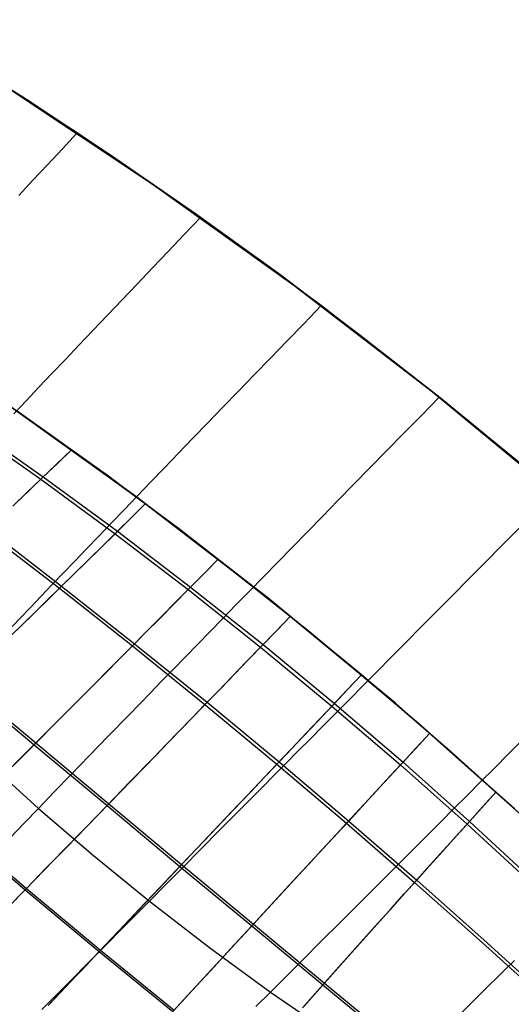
# Model space of a CAD drawing. Header units: millimetres. Extents: x -58 to 58, y -58 to 58.
# Tile 68 of 74: x 31 to 37, y 38 to 49. Entities that reach past the tile are written whole.
import ezdxf

# ---------------------------------------------------------------- set-up
doc = ezdxf.new("R2010")
doc.units = ezdxf.units.MM
doc.header["$MEASUREMENT"] = 0
doc.layers.add('Predefinito', color=5, linetype='Continuous')

msp = doc.modelspace()

# ---------------------------------------------------------------- linework, layer by layer
at = {"layer": 'Predefinito', "color": 9}
for points in [[(49.961, 28.463), (48.949, 30.171), (47.878, 31.842), (46.751, 33.476), (45.567, 35.069), (44.33, 36.621), (43.039, 38.13), (41.698, 39.592), (40.306, 41.008), (38.867, 42.375), (37.381, 43.691), (35.851, 44.955), (34.278, 46.166), (32.664, 47.322), (31.011, 48.421), (29.321, 49.462), (27.596, 50.445), (25.839, 51.367), (24.05, 52.229), (22.233, 53.028), (20.39, 53.763), (18.522, 54.435)], [(18.522, 54.435), (20.39, 53.763), (22.233, 53.028), (24.05, 52.229), (25.839, 51.367), (27.596, 50.445), (29.321, 49.462), (31.011, 48.421), (32.664, 47.322), (34.278, 46.166), (35.851, 44.955), (37.381, 43.691), (38.867, 42.375), (40.306, 41.008), (41.698, 39.592), (43.039, 38.13), (44.33, 36.621), (45.567, 35.069), (46.751, 33.476), (47.878, 31.842), (48.949, 30.171), (49.961, 28.463)], [(46.395, 28.596), (45.38, 30.181), (44.312, 31.729), (43.19, 33.24), (42.017, 34.711), (40.794, 36.14), (39.522, 37.527), (38.203, 38.868), (36.839, 40.164), (35.431, 41.412), (33.98, 42.61), (32.489, 43.757), (30.96, 44.853), (29.393, 45.894), (27.791, 46.882), (26.157, 47.813), (24.491, 48.687), (22.796, 49.504), (21.073, 50.261), (19.326, 50.958)], [(19.326, 50.958), (21.073, 50.261), (22.796, 49.504), (24.491, 48.687), (26.157, 47.813), (27.791, 46.882), (29.393, 45.894), (30.96, 44.853), (32.489, 43.757), (33.98, 42.61), (35.431, 41.412), (36.839, 40.164), (38.203, 38.868), (39.522, 37.527), (40.794, 36.14), (42.017, 34.711), (43.19, 33.24), (44.312, 31.729), (45.38, 30.181), (46.395, 28.596)]]:
    msp.add_lwpolyline(points, dxfattribs=at)
for points in [[(36.838, 44.15, 350), (35.939, 44.885, 350), (35.025, 45.601, 350), (34.098, 46.299, 350), (33.156, 46.978, 350), (32.201, 47.638, 350), (31.232, 48.278, 350), (30.251, 48.899, 350), (28.769, 49.786, 349.999)], [(37.24, 43.811, 30), (35.928, 44.894, 30), (34.586, 45.935, 30), (33.213, 46.938, 30), (31.811, 47.899, 30), (30.38, 48.819, 30), (28.925, 49.695, 30)], [(31.146, 47.189, 30.777), (31.307, 47.361, 30.571), (31.471, 47.536, 30.373), (31.639, 47.716, 30.182), (31.811, 47.899, 30)], [(31.146, 47.189, 349.223), (31.307, 47.361, 349.429), (31.471, 47.536, 349.627), (31.639, 47.716, 349.818), (31.811, 47.899, 350)], [(31.089, 44.705, 32.853), (31.23, 44.854, 32.593), (31.375, 45.007, 32.34), (31.523, 45.164, 32.092), (31.675, 45.324, 31.851), (31.831, 45.488, 31.616), (31.99, 45.656, 31.388), (32.153, 45.827, 31.167), (32.32, 46.002, 30.953), (32.491, 46.181, 30.746), (32.666, 46.365, 30.547), (32.844, 46.552, 30.357), (33.027, 46.743, 30.174), (33.213, 46.938, 30)], [(31.089, 44.705, 347.147), (31.23, 44.854, 347.407), (31.375, 45.007, 347.66), (31.523, 45.164, 347.908), (31.675, 45.324, 348.149), (31.831, 45.488, 348.384), (31.99, 45.656, 348.612), (32.153, 45.827, 348.833), (32.32, 46.002, 349.047), (32.491, 46.181, 349.254), (32.666, 46.365, 349.453), (32.844, 46.552, 349.643), (33.027, 46.743, 349.826), (33.213, 46.938, 350)], [(30.937, 42.144, 35.952), (31.161, 42.38, 35.343), (31.279, 42.503, 35.043), (31.399, 42.629, 34.748), (31.523, 42.759, 34.456), (31.651, 42.892, 34.168), (31.782, 43.029, 33.885), (31.917, 43.169, 33.606), (32.055, 43.313, 33.333), (32.197, 43.461, 33.064), (32.343, 43.613, 32.802), (32.492, 43.768, 32.544), (32.645, 43.927, 32.293), (32.802, 44.09, 32.049), (32.963, 44.256, 31.81), (33.127, 44.427, 31.579), (33.295, 44.601, 31.354), (33.468, 44.78, 31.137), (33.644, 44.962, 30.927), (33.824, 45.148, 30.725), (34.009, 45.339, 30.531), (34.197, 45.534, 30.345), (34.39, 45.732, 30.168), (34.586, 45.935, 30)], [(30.937, 42.144, 344.048), (31.161, 42.38, 344.657), (31.279, 42.503, 344.957), (31.399, 42.629, 345.252), (31.523, 42.759, 345.544), (31.651, 42.892, 345.832), (31.782, 43.029, 346.115), (31.917, 43.169, 346.394), (32.055, 43.313, 346.667), (32.197, 43.461, 346.936), (32.343, 43.613, 347.198), (32.492, 43.768, 347.456), (32.645, 43.927, 347.707), (32.802, 44.09, 347.951), (32.963, 44.256, 348.19), (33.127, 44.427, 348.421), (33.295, 44.601, 348.646), (33.468, 44.78, 348.863), (33.644, 44.962, 349.073), (33.824, 45.148, 349.275), (34.009, 45.339, 349.469), (34.197, 45.534, 349.655), (34.39, 45.732, 349.832), (34.586, 45.935, 350)], [(30.796, 44.965, 351.488), (31.887, 44.198, 351.554), (32.957, 43.406, 351.6), (34.007, 42.588, 351.626), (35.041, 41.742, 351.633), (36.027, 40.894, 351.622), (36.981, 40.033, 351.593)], [(31.046, 39.882, 39.746), (31.201, 40.044, 39.096), (31.369, 40.217, 38.448), (31.548, 40.403, 37.805), (31.74, 40.602, 37.167), (31.946, 40.814, 36.537), (32.164, 41.039, 35.916), (32.396, 41.278, 35.308), (32.517, 41.403, 35.009), (32.642, 41.531, 34.713), (32.77, 41.663, 34.422), (32.902, 41.798, 34.135), (33.038, 41.937, 33.852), (33.177, 42.08, 33.575), (33.319, 42.226, 33.302), (33.466, 42.376, 33.035), (33.616, 42.53, 32.773), (33.77, 42.688, 32.517), (33.928, 42.85, 32.267), (34.09, 43.015, 32.024), (34.255, 43.185, 31.787), (34.425, 43.358, 31.557), (34.599, 43.536, 31.335), (34.776, 43.717, 31.12), (34.958, 43.903, 30.912), (35.143, 44.093, 30.713), (35.333, 44.287, 30.522), (35.527, 44.485, 30.339), (35.725, 44.687, 30.165), (35.928, 44.894, 30)], [(31.046, 39.882, 340.254), (31.201, 40.044, 340.904), (31.369, 40.217, 341.552), (31.548, 40.403, 342.195), (31.74, 40.602, 342.833), (31.946, 40.814, 343.463), (32.164, 41.039, 344.084), (32.396, 41.278, 344.692), (32.517, 41.403, 344.991), (32.642, 41.531, 345.287), (32.77, 41.663, 345.578), (32.902, 41.798, 345.865), (33.038, 41.937, 346.148), (33.177, 42.08, 346.425), (33.319, 42.226, 346.698), (33.466, 42.376, 346.965), (33.616, 42.53, 347.227), (33.77, 42.688, 347.483), (33.928, 42.85, 347.733), (34.09, 43.015, 347.976), (34.255, 43.185, 348.213), (34.425, 43.358, 348.443), (34.599, 43.536, 348.665), (34.776, 43.717, 348.88), (34.958, 43.903, 349.088), (35.143, 44.093, 349.287), (35.333, 44.287, 349.478), (35.527, 44.485, 349.661), (35.725, 44.687, 349.835), (35.928, 44.894, 350)], [(31.127, 44.737, 28.49), (32.153, 44.005, 28.433), (33.186, 43.231, 28.393), (34.451, 42.23, 28.369), (35.689, 41.189, 28.372), (36.784, 40.214, 28.4)], [(30.571, 44.586, 351.102), (31.424, 43.987, 351.173), (32.268, 43.368, 351.226), (33.1, 42.734, 351.261), (33.924, 42.08, 351.281), (34.736, 41.41, 351.285), (35.516, 40.742, 351.274), (36.271, 40.069, 351.249), (37.018, 39.379, 351.207)], [(30.544, 44.56, 28.931), (31.396, 43.96, 28.86), (32.24, 43.341, 28.807), (33.072, 42.705, 28.771), (33.896, 42.051, 28.752), (34.708, 41.381, 28.748), (35.488, 40.712, 28.758), (36.245, 40.039, 28.784), (36.992, 39.35, 28.826)], [(31.078, 43.655, 29.26), (31.235, 43.806, 29.058), (31.396, 43.96, 28.86), (31.57, 44.127, 28.654), (31.748, 44.298, 28.453)], [(31.104, 43.68, 350.774), (31.262, 43.832, 350.976), (31.424, 43.987, 351.173), (31.584, 44.141, 351.362), (31.748, 44.298, 351.547)], [(31.026, 42.151, 30.481), (31.167, 42.289, 30.26), (31.311, 42.429, 30.042), (31.458, 42.573, 29.827), (31.608, 42.72, 29.616), (31.761, 42.87, 29.408), (31.918, 43.023, 29.204), (32.077, 43.18, 29.003), (32.24, 43.341, 28.807), (32.412, 43.511, 28.608), (32.587, 43.684, 28.414)], [(31.048, 42.173, 349.554), (31.19, 42.311, 349.775), (31.334, 42.452, 349.993), (31.482, 42.596, 350.207), (31.633, 42.744, 350.418), (31.787, 42.895, 350.626), (31.944, 43.049, 350.83), (32.104, 43.207, 351.03), (32.268, 43.368, 351.226), (32.426, 43.525, 351.408), (32.587, 43.684, 351.586)], [(30.772, 43.364, 29.675), (31.608, 42.72, 29.616), (32.438, 42.065, 29.576), (33.263, 41.397, 29.555), (34.081, 40.72, 29.55), (34.874, 40.047, 29.563), (35.648, 39.375, 29.594), (36.417, 38.692, 29.642), (37.179, 38.001, 29.709)], [(30.797, 43.388, 350.359), (31.633, 42.744, 350.418), (32.463, 42.09, 350.458), (33.288, 41.423, 350.479), (34.106, 40.746, 350.484), (34.898, 40.073, 350.471), (35.672, 39.401, 350.441), (36.44, 38.718, 350.393), (37.2, 38.027, 350.326)], [(31.409, 37.93, 45.041), (31.579, 38.101, 43.702), (31.676, 38.199, 43.035), (31.782, 38.306, 42.371), (31.897, 38.422, 41.708), (32.022, 38.548, 41.049), (32.158, 38.684, 40.392), (32.304, 38.832, 39.738), (32.462, 38.991, 39.088), (32.631, 39.162, 38.44), (32.814, 39.346, 37.797), (33.008, 39.542, 37.159), (33.216, 39.752, 36.529), (33.438, 39.975, 35.908), (33.672, 40.212, 35.3), (33.795, 40.336, 35.001), (33.921, 40.463, 34.705), (34.051, 40.594, 34.414), (34.184, 40.728, 34.127), (34.321, 40.867, 33.845), (34.462, 41.008, 33.567), (34.606, 41.154, 33.295), (34.754, 41.303, 33.028), (34.906, 41.456, 32.766), (35.062, 41.613, 32.511), (35.221, 41.774, 32.261), (35.385, 41.939, 32.018), (35.552, 42.108, 31.782), (35.723, 42.281, 31.553), (35.898, 42.457, 31.331), (36.078, 42.638, 31.116), (36.261, 42.823, 30.909), (36.449, 43.012, 30.71), (36.64, 43.206, 30.52), (36.836, 43.403, 30.337)], [(31.409, 37.93, 334.959), (31.579, 38.101, 336.298), (31.676, 38.199, 336.965), (31.782, 38.306, 337.629), (31.897, 38.422, 338.292), (32.022, 38.548, 338.951), (32.158, 38.684, 339.608), (32.304, 38.832, 340.262), (32.462, 38.991, 340.912), (32.631, 39.162, 341.56), (32.814, 39.346, 342.203), (33.008, 39.542, 342.841), (33.216, 39.752, 343.471), (33.438, 39.975, 344.092), (33.672, 40.212, 344.7), (33.795, 40.336, 344.999), (33.921, 40.463, 345.295), (34.051, 40.594, 345.586), (34.184, 40.728, 345.873), (34.321, 40.867, 346.155), (34.462, 41.008, 346.433), (34.606, 41.154, 346.705), (34.754, 41.303, 346.972), (34.906, 41.456, 347.234), (35.062, 41.613, 347.489), (35.221, 41.774, 347.739), (35.385, 41.939, 347.982), (35.552, 42.108, 348.218), (35.723, 42.281, 348.447), (35.898, 42.457, 348.669), (36.078, 42.638, 348.884), (36.261, 42.823, 349.091), (36.449, 43.012, 349.29), (36.64, 43.206, 349.48), (36.836, 43.403, 349.663)], [(31.069, 40.691, 31.819), (31.319, 40.941, 31.349), (31.581, 41.203, 30.888), (31.854, 41.477, 30.439), (31.995, 41.619, 30.218), (32.14, 41.764, 30.001), (32.287, 41.913, 29.787), (32.438, 42.065, 29.576), (32.591, 42.22, 29.369), (32.748, 42.378, 29.166), (32.909, 42.54, 28.967), (33.072, 42.705, 28.771), (33.242, 42.878, 28.577), (33.416, 43.054, 28.387)], [(31.087, 40.709, 348.217), (31.339, 40.961, 348.687), (31.601, 41.224, 349.147), (31.876, 41.5, 349.597), (32.018, 41.642, 349.817), (32.163, 41.788, 350.034), (32.311, 41.937, 350.248), (32.463, 42.09, 350.458), (32.617, 42.246, 350.665), (32.775, 42.405, 350.868), (32.936, 42.568, 351.066), (33.1, 42.734, 351.261), (33.257, 42.892, 351.439), (33.416, 43.054, 351.613)], [(31.012, 39.08, 33.755), (31.219, 39.292, 33.255), (31.435, 39.515, 32.761), (31.662, 39.748, 32.274), (31.9, 39.992, 31.795), (32.149, 40.249, 31.325), (32.41, 40.517, 30.865), (32.682, 40.797, 30.416), (32.823, 40.942, 30.196), (32.966, 41.09, 29.979), (33.113, 41.242, 29.765), (33.263, 41.397, 29.555), (33.417, 41.555, 29.348), (33.573, 41.717, 29.145), (33.733, 41.882, 28.947), (33.896, 42.051, 28.752), (34.065, 42.226, 28.559), (34.237, 42.404, 28.371)], [(31.026, 39.094, 346.28), (31.234, 39.307, 346.78), (31.451, 39.531, 347.275), (31.68, 39.766, 347.761), (31.919, 40.011, 348.24), (32.169, 40.269, 348.71), (32.43, 40.538, 349.17), (32.566, 40.677, 349.396), (32.704, 40.82, 349.619), (32.845, 40.966, 349.839), (32.99, 41.115, 350.056), (33.137, 41.267, 350.27), (33.288, 41.423, 350.479), (33.442, 41.582, 350.686), (33.6, 41.744, 350.888), (33.76, 41.91, 351.086), (33.924, 42.08, 351.281), (34.079, 42.24, 351.457), (34.237, 42.404, 351.629)], [(31.478, 37.975, 34.768), (31.663, 38.17, 34.258), (31.857, 38.374, 33.753), (32.061, 38.589, 33.252), (32.274, 38.815, 32.758), (32.498, 39.051, 32.271), (32.733, 39.298, 31.792), (32.979, 39.557, 31.322), (33.237, 39.829, 30.861), (33.506, 40.113, 30.412), (33.645, 40.259, 30.192), (33.787, 40.409, 29.974), (33.933, 40.563, 29.761), (34.081, 40.72, 29.55), (34.233, 40.88, 29.344), (34.388, 41.043, 29.141), (34.546, 41.21, 28.942), (34.708, 41.381, 28.748), (34.875, 41.558, 28.555), (35.046, 41.738, 28.367)], [(31.49, 37.987, 345.266), (31.675, 38.183, 345.777), (31.871, 38.389, 346.282), (32.075, 38.605, 346.783), (32.29, 38.831, 347.277), (32.515, 39.069, 347.765), (32.751, 39.317, 348.244), (32.998, 39.578, 348.714), (33.257, 39.85, 349.174), (33.391, 39.991, 349.4), (33.528, 40.136, 349.623), (33.667, 40.283, 349.843), (33.81, 40.434, 350.06), (33.956, 40.588, 350.274), (34.106, 40.746, 350.484), (34.258, 40.906, 350.69), (34.414, 41.071, 350.892), (34.573, 41.239, 351.091), (34.736, 41.41, 351.285), (34.889, 41.572, 351.461), (35.046, 41.738, 351.633)], [(30.492, 41.633, 31.393), (31.319, 40.941, 31.349), (32.149, 40.249, 31.325), (32.979, 39.557, 31.322), (33.796, 38.879, 31.338), (34.605, 38.208, 31.374), (35.416, 37.538, 31.43)], [(30.512, 41.652, 348.642), (31.339, 40.961, 348.687), (32.169, 40.269, 348.71), (32.998, 39.578, 348.714), (33.814, 38.899, 348.698), (34.623, 38.229, 348.662), (35.434, 37.558, 348.606)], [(32.899, 37.905, 33.27), (33.107, 38.132, 32.776), (33.326, 38.369, 32.288), (33.555, 38.618, 31.809), (33.796, 38.879, 31.338), (34.047, 39.152, 30.877), (34.31, 39.437, 30.426), (34.447, 39.585, 30.206), (34.586, 39.736, 29.988), (34.728, 39.89, 29.774), (34.874, 40.047, 29.563), (35.022, 40.208, 29.356), (35.175, 40.373, 29.153), (35.33, 40.541, 28.954), (35.488, 40.712, 28.758), (35.654, 40.891, 28.564), (35.822, 41.073, 28.374)], [(32.913, 37.921, 346.765), (33.123, 38.149, 347.26), (33.343, 38.387, 347.747), (33.573, 38.637, 348.227), (33.814, 38.899, 348.698), (34.067, 39.173, 349.159), (34.198, 39.315, 349.385), (34.332, 39.46, 349.609), (34.469, 39.609, 349.829), (34.609, 39.76, 350.046), (34.752, 39.915, 350.26), (34.898, 40.073, 350.471), (35.047, 40.235, 350.678), (35.2, 40.401, 350.881), (35.356, 40.569, 351.08), (35.516, 40.742, 351.274), (35.667, 40.906, 351.452), (35.822, 41.073, 351.626)], [(33.842, 37.962, 39.108), (34.008, 38.128, 38.461), (34.187, 38.306, 37.818), (34.379, 38.497, 37.18), (34.583, 38.701, 36.55), (34.801, 38.918, 35.93), (35.032, 39.149, 35.321), (35.152, 39.27, 35.022), (35.276, 39.394, 34.726), (35.404, 39.521, 34.435), (35.535, 39.653, 34.147), (35.67, 39.788, 33.865), (35.808, 39.926, 33.586), (35.95, 40.068, 33.314), (36.096, 40.214, 33.046), (36.245, 40.364, 32.784), (36.399, 40.517, 32.527), (36.556, 40.675, 32.277), (36.717, 40.836, 32.033), (36.881, 41.001, 31.796)], [(33.842, 37.962, 340.892), (34.008, 38.128, 341.539), (34.187, 38.306, 342.182), (34.379, 38.497, 342.82), (34.583, 38.701, 343.45), (34.801, 38.918, 344.07), (35.032, 39.149, 344.679), (35.152, 39.27, 344.978), (35.276, 39.394, 345.274), (35.404, 39.521, 345.565), (35.535, 39.653, 345.853), (35.67, 39.788, 346.135), (35.808, 39.926, 346.414), (35.95, 40.068, 346.686), (36.096, 40.214, 346.954), (36.245, 40.364, 347.216), (36.399, 40.517, 347.473), (36.556, 40.675, 347.723), (36.717, 40.836, 347.967), (36.881, 41.001, 348.204)], [(30.76, 40.768, 38.462), (31.369, 40.217, 38.448), (31.994, 39.681, 38.441), (32.631, 39.162, 38.44), (33.314, 38.635, 38.447), (34.008, 38.128, 38.461), (34.718, 37.64, 38.483)], [(30.76, 40.768, 341.538), (31.369, 40.217, 341.552), (31.994, 39.681, 341.559), (32.631, 39.162, 341.56), (33.314, 38.635, 341.553), (34.008, 38.128, 341.539), (34.718, 37.64, 341.517)], [(34.373, 37.948, 31.846), (34.605, 38.208, 31.374), (34.848, 38.481, 30.912), (35.102, 38.766, 30.46), (35.234, 38.913, 30.239), (35.369, 39.064, 30.02), (35.507, 39.218, 29.805), (35.648, 39.375, 29.594), (35.792, 39.536, 29.385), (35.94, 39.7, 29.181), (36.091, 39.868, 28.981), (36.245, 40.039, 28.784), (36.408, 40.22, 28.586), (36.574, 40.405, 28.392)], [(34.39, 37.967, 348.19), (34.623, 38.229, 348.662), (34.867, 38.502, 349.124), (34.994, 38.644, 349.351), (35.123, 38.789, 349.575), (35.256, 38.937, 349.796), (35.391, 39.088, 350.015), (35.53, 39.243, 350.229), (35.672, 39.401, 350.441), (35.817, 39.563, 350.649), (35.965, 39.728, 350.853), (36.116, 39.897, 351.053), (36.271, 40.069, 351.249), (36.421, 40.235, 351.43), (36.574, 40.405, 351.608)], [(30.383, 40.006, 33.278), (31.219, 39.292, 33.255), (32.061, 38.589, 33.252), (32.899, 37.905, 33.27)], [(30.398, 40.021, 346.757), (31.234, 39.307, 346.78), (32.075, 38.605, 346.783), (32.913, 37.921, 346.765)], [(33.713, 35.609, 60), (33.765, 35.63, 54.562), (33.841, 35.684, 51.846), (33.968, 35.787, 49.137), (34.055, 35.861, 47.786), (34.162, 35.956, 46.439), (34.292, 36.075, 45.097), (34.45, 36.222, 43.761), (34.541, 36.307, 43.097), (34.64, 36.4, 42.434), (34.749, 36.503, 41.774), (34.866, 36.615, 41.116), (34.994, 36.738, 40.46), (35.131, 36.871, 39.808), (35.28, 37.015, 39.159), (35.44, 37.17, 38.512), (35.613, 37.338, 37.87), (35.797, 37.517, 37.232), (35.994, 37.71, 36.602), (36.203, 37.915, 35.982), (36.426, 38.134, 35.372), (36.661, 38.366, 34.777), (36.784, 38.487, 34.484)], [(33.713, 35.609, 320), (33.765, 35.63, 325.438), (33.841, 35.684, 328.154), (33.968, 35.787, 330.863), (34.055, 35.861, 332.214), (34.162, 35.956, 333.561), (34.292, 36.075, 334.903), (34.45, 36.222, 336.239), (34.541, 36.307, 336.903), (34.64, 36.4, 337.566), (34.749, 36.503, 338.226), (34.866, 36.615, 338.884), (34.994, 36.738, 339.54), (35.131, 36.871, 340.192), (35.28, 37.015, 340.841), (35.44, 37.17, 341.488), (35.613, 37.338, 342.13), (35.797, 37.517, 342.768), (35.994, 37.71, 343.398), (36.203, 37.915, 344.018), (36.426, 38.134, 344.628), (36.661, 38.366, 345.223), (36.784, 38.487, 345.516)]]:
    msp.add_polyline3d(points, dxfattribs=at)

doc.saveas('drawing.dxf')
